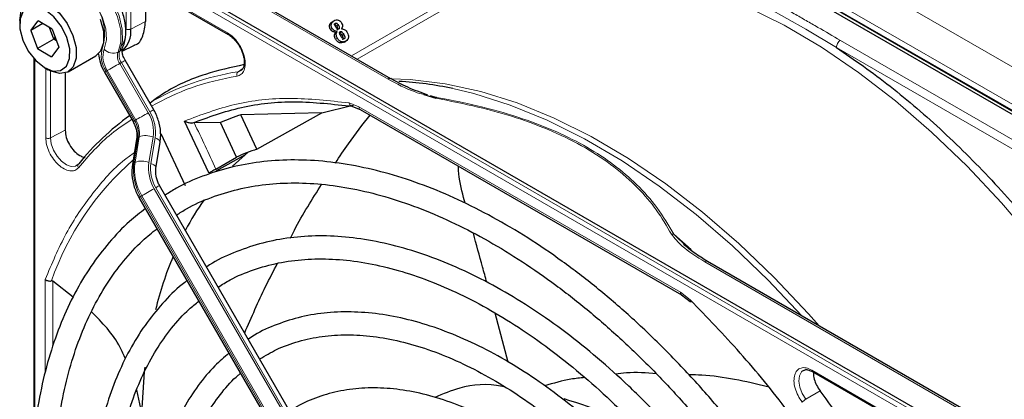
# Paper-space layout 'Blatt4' of a CAD drawing. Header units: millimetres. Extents: x 5 to 418, y 2 to 292.
# Tile 56 of 86: x 105 to 122, y 227 to 234. Entities that reach past the tile are written whole.
import ezdxf

# ---------------------------------------------------------------- set-up
doc = ezdxf.new("R2010")
doc.units = ezdxf.units.MM

psp = doc.layouts.new('Blatt4')

# ---------------------------------------------------------------- linework, layer by layer
at = {"color": 7, "linetype": 'Continuous', "lineweight": 18}
for p, q in [((110.662, 239.661), (146.159, 219.169)), ((110.379, 239.171), (145.876, 218.679)), ((111.465, 238.421), (127.035, 229.432)), ((106.511, 235.567), (111.538, 232.665)), ((121.615, 226.255), (106.044, 235.243)), ((121.654, 226.326), (106.083, 235.314)), ((107.331, 234.282), (108.74, 233.469)), ((110.898, 233.068), (113.01, 234.288)), ((113.107, 234.228), (110.998, 233.011)), ((106.973, 233.537), (106.973, 234.075)), ((107.056, 233.535), (107.056, 234.074)), ((118.153, 233.908), (118.819, 233.534)), ((107.311, 233.668), (107.056, 233.535)), ((110.519, 233.605), (110.549, 233.623)), ((110.563, 233.546), (110.533, 233.529)), ((110.672, 233.602), (110.642, 233.585)), ((118.819, 233.534), (119.349, 233.217)), ((110.581, 233.485), (110.611, 233.503)), ((110.624, 233.358), (110.654, 233.375)), ((110.731, 233.488), (110.701, 233.471)), ((110.765, 233.44), (110.735, 233.423)), ((126.607, 229.191), (119.42, 233.339)), ((110.691, 233.298), (110.721, 233.316)), ((126.536, 229.068), (119.349, 233.217)), ((105.384, 233), (105.384, 226.611)), ((106.861, 233.151), (106.832, 233.135)), ((105.573, 231.64), (105.573, 232.851)), ((106.89, 232.953), (106.862, 232.937)), ((107.358, 232.077), (106.862, 232.937)), ((106.89, 232.953), (107.387, 232.093)), ((108.924, 232.793), (109.004, 232.846)), ((105.655, 231.639), (105.655, 232.805)), ((107.121, 231.94), (106.625, 232.8)), ((106.645, 232.811), (107.141, 231.951)), ((110.857, 232.248), (111.029, 232.182)), ((111.029, 232.182), (116.631, 228.948)), ((107.141, 231.951), (107.121, 231.94)), ((105.911, 231.772), (105.655, 231.639)), ((107.108, 231.203), (107.18, 231.647)), ((107.2, 231.658), (107.128, 231.214)), ((107.18, 231.647), (107.2, 231.658)), ((107.371, 231.208), (107.443, 231.652)), ((107.478, 231.639), (107.405, 231.195)), ((107.128, 231.214), (107.108, 231.203)), ((107.49, 230.77), (112.286, 222.464)), ((107.225, 230.617), (107.245, 230.629)), ((112.021, 222.311), (107.225, 230.617)), ((107.245, 230.629), (112.041, 222.322)), ((112.258, 222.448), (107.462, 230.754)), ((116.519, 229.959), (116.817, 229.696)), ((117.055, 229.48), (122.082, 226.578)), ((105.563, 227.538), (105.563, 229.172)), ((105.697, 229.14), (105.697, 228.009)), ((116.631, 228.948), (116.802, 228.816)), ((118.919, 227.593), (120.328, 226.78)), ((119.065, 227.232), (118.816, 227.083))]:
    psp.add_line(p, q, dxfattribs=at)
at = {"color": 7, "linetype": 'Continuous', "lineweight": 25}
for p, q in [((126.983, 229.408), (111.413, 238.396)), ((127.061, 229.433), (111.491, 238.422)), ((111.588, 232.67), (106.561, 235.572)), ((106.135, 235.35), (121.705, 226.361)), ((107.311, 234.207), (107.311, 233.668)), ((107.344, 234.255), (108.753, 233.442)), ((105.118, 233.685), (105.118, 233.619)), ((105.312, 233.513), (105.438, 233.682)), ((105.683, 233.535), (105.438, 233.682)), ((110.563, 233.664), (110.593, 233.681)), ((105.52, 233.634), (105.312, 233.513)), ((105.312, 233.513), (105.43, 233.198)), ((105.713, 233.361), (105.637, 233.563)), ((105.683, 233.535), (105.801, 233.219)), ((110.742, 233.58), (110.728, 233.538)), ((105.713, 233.361), (105.43, 233.198)), ((105.713, 233.361), (105.739, 233.386)), ((105.759, 233.333), (105.713, 233.361)), ((110.621, 233.478), (110.581, 233.485)), ((110.651, 233.496), (110.611, 233.503)), ((110.621, 233.478), (110.651, 233.496)), ((105.43, 233.198), (105.675, 233.05)), ((105.801, 233.219), (105.675, 233.05)), ((106.903, 233.149), (107.109, 233.251)), ((110.772, 233.308), (110.802, 233.325)), ((105.367, 233.02), (105.367, 226.426)), ((105.963, 232.793), (106.444, 233.07)), ((105.556, 232.86), (105.613, 232.827)), ((107.453, 232.131), (106.956, 232.991)), ((105.911, 232.77), (105.911, 231.772)), ((106.596, 232.783), (107.093, 231.923)), ((108.974, 232.812), (108.924, 232.793)), ((112.16, 232.394), (112.37, 232.33)), ((112.269, 232.379), (112.383, 232.346)), ((107.383, 232.261), (107.379, 232.259)), ((110.89, 232.199), (111.05, 232.136)), ((111.049, 232.136), (116.651, 228.902)), ((110.383, 232.078), (108.974, 232.043)), ((109.253, 231.443), (108.974, 232.043)), ((109.253, 231.443), (110.383, 232.078)), ((108.412, 231.032), (107.99, 231.933)), ((108.159, 231.899), (108.12, 231.897)), ((108.615, 231.905), (108.159, 231.899)), ((108.894, 231.303), (108.615, 231.905)), ((107.577, 231.718), (108, 230.807)), ((107.156, 231.617), (107.084, 231.173)), ((107.493, 231.114), (107.565, 231.558)), ((108.534, 231.097), (108.894, 231.303)), ((109.047, 231.345), (108.536, 231.058)), ((108.829, 231.146), (109.047, 231.345)), ((109.047, 231.345), (109.101, 231.389)), ((112.352, 222.502), (107.556, 230.809)), ((107.196, 230.601), (111.992, 222.294)), ((112.879, 230.5), (112.852, 230.6)), ((116.737, 229.744), (116.519, 229.959)), ((122.132, 226.583), (117.105, 229.485)), ((106.05, 228.865), (105.697, 229.14)), ((116.651, 228.902), (116.801, 228.789)), ((113.631, 227.731), (113.401, 228.584)), ((118.931, 227.566), (120.341, 226.752)), ((107.246, 226.841), (107.16, 227.249)), ((113.559, 227.306), (113.55, 227.301))]:
    psp.add_line(p, q, dxfattribs=at)
at = {"color": 7, "linetype": 'Continuous', "lineweight": 18, "flags": 128}
for points in [[(106.832, 233.135), (106.881, 233.308), (106.878, 233.518), (106.825, 233.748), (106.726, 233.979), (106.588, 234.194), (106.423, 234.374), (106.244, 234.505), (106.065, 234.576), (105.901, 234.583), (105.8, 234.546)], [(105.828, 234.562), (105.93, 234.599), (106.093, 234.593), (106.272, 234.521), (106.451, 234.39), (106.616, 234.21), (106.754, 233.996), (106.853, 233.764), (106.906, 233.534), (106.909, 233.324), (106.861, 233.151)], [(105.688, 234.25), (105.724, 234.289), (105.844, 234.346), (105.992, 234.336), (106.154, 234.261), (106.312, 234.129), (106.451, 233.952), (106.557, 233.748), (106.618, 233.539), (106.629, 233.346), (106.589, 233.188)], [(124.375, 227.596), (123.881, 228.37), (123.356, 229.117), (122.803, 229.831), (122.225, 230.509), (121.626, 231.146), (121.008, 231.739), (120.377, 232.285), (119.735, 232.778), (119.088, 233.218), (118.437, 233.601), (117.788, 233.924), (117.291, 234.133)], [(106.645, 232.811), (106.665, 232.823), (106.689, 232.837), (106.716, 232.853), (106.746, 232.87), (106.776, 232.887), (106.806, 232.905), (106.835, 232.921), (106.862, 232.937)], [(106.89, 232.953), (106.913, 232.966), (106.932, 232.977), (106.946, 232.985), (106.954, 232.99), (106.956, 232.991)], [(111.593, 232.666), (111.925, 232.654), (112.53, 232.583), (113.151, 232.447), (113.785, 232.248), (114.429, 231.985), (115.078, 231.661), (115.728, 231.279), (116.376, 230.839), (117.017, 230.345), (117.649, 229.8), (118.266, 229.207), (118.865, 228.57), (119.047, 228.364)], [(118.749, 228.536), (118.16, 229.161), (117.541, 229.756), (116.908, 230.303), (116.264, 230.798), (115.614, 231.24), (114.962, 231.624), (114.311, 231.948), (113.666, 232.212), (113.029, 232.412), (112.668, 232.498)], [(107.141, 231.951), (107.161, 231.963), (107.185, 231.977), (107.213, 231.992), (107.242, 232.009), (107.273, 232.027), (107.303, 232.045), (107.332, 232.061), (107.358, 232.077)], [(107.387, 232.093), (107.41, 232.106), (107.429, 232.117), (107.442, 232.125), (107.45, 232.13), (107.453, 232.131)], [(106.116, 231.162), (106.09, 231.149), (106.016, 231.143), (105.932, 231.172), (105.847, 231.233), (105.77, 231.32), (105.709, 231.423), (105.669, 231.534), (105.655, 231.639)], [(107.478, 231.639), (107.506, 231.627), (107.529, 231.613), (107.548, 231.598), (107.56, 231.583), (107.565, 231.568), (107.565, 231.558)], [(107.405, 231.195), (107.434, 231.183), (107.457, 231.169), (107.476, 231.154), (107.488, 231.139), (107.493, 231.123), (107.493, 231.115)], [(107.49, 230.77), (107.513, 230.784), (107.532, 230.795), (107.546, 230.803), (107.554, 230.807), (107.556, 230.809)], [(107.245, 230.629), (107.265, 230.64), (107.289, 230.654), (107.316, 230.67), (107.346, 230.687), (107.376, 230.705), (107.406, 230.722), (107.435, 230.739), (107.462, 230.754)], [(118.816, 227.083), (118.752, 227.186), (118.71, 227.296), (118.693, 227.402), (118.704, 227.494), (118.74, 227.561), (118.779, 227.59)]]:
    psp.add_lwpolyline(points, dxfattribs=at)
at = {"color": 7, "linetype": 'Continuous', "lineweight": 25, "flags": 128}
for points in [[(105.118, 233.685), (105.144, 233.852), (105.22, 233.974), (105.339, 234.033), (105.488, 234.024), (105.65, 233.947), (105.809, 233.811), (105.946, 233.63), (106.047, 233.424)], [(105.941, 233.389), (105.845, 233.581), (105.715, 233.747), (105.566, 233.867), (105.415, 233.927), (105.282, 233.919), (105.181, 233.845), (105.126, 233.713), (105.123, 233.539), (105.172, 233.344), (105.268, 233.152), (105.398, 232.986), (105.548, 232.865), (105.698, 232.805), (105.831, 232.813), (105.932, 232.888), (105.987, 233.02), (105.99, 233.194), (105.941, 233.389)], [(106.444, 233.07), (106.531, 233.156), (106.583, 233.304), (106.582, 233.493), (106.528, 233.702)], [(106.047, 233.424), (106.101, 233.216), (106.102, 233.027), (106.05, 232.878), (105.951, 232.786), (105.815, 232.761), (105.658, 232.804), (105.613, 232.827)], [(110.383, 232.078), (110.901, 232.203), (110.932, 232.209)], [(107.246, 226.841), (107.295, 227.563), (107.304, 227.645)]]:
    psp.add_lwpolyline(points, dxfattribs=at)
at = {"color": 7, "linetype": 'Continuous', "lineweight": 18}
for centre, radius, start, end in [((105.724, 233.46), 0.873, 343.7566, 77.8772), ((107.02, 233.071), 0.48, 162.4884, 214.4618), ((107.003, 233.057), 0.434, 162.4884, 214.4618), ((106.746, 233.325), 0.209, 221.048, 294.5), ((106.807, 233.248), 0.111, 299.1324, 333.6598), ((107.05, 233.066), 0.229, 162.4884, 214.4618), ((107.079, 233.082), 0.229, 162.4884, 214.4618), ((127.481, 196.66), 41.726, 119.9893, 120.0346), ((109.615, 228.369), 4.478, 98.8797, 119.9002), ((111.567, 232.627), 0.0479, 63.7264, 127.2851), ((106.799, 231.744), 0.651, 351.8933, 30.7356), ((106.789, 231.737), 0.696, 351.8933, 30.7356), ((127.978, 195.8), 41.726, 119.9893, 120.0346), ((106.735, 231.71), 0.449, 351.8933, 30.7356), ((106.755, 231.722), 0.449, 351.8933, 30.7356), ((77.642, 217.164), 33.889, 24.2762, 25.7742), ((107.197, 231.608), 0.0422, 113.9711, 167.4982), ((107.314, 231.348), 0.331, 66.9099, 110.1284), ((110.385, 227.494), 4.996, 131.1493, 160.6966), ((107.125, 231.164), 0.0422, 113.9757, 167.4497), ((107.997, 231.076), 0.898, 171.8933, 210.7356), ((108.017, 231.088), 0.898, 171.8933, 210.7356), ((107.241, 230.904), 0.331, 66.9099, 110.1284), ((108.06, 231.11), 0.696, 171.8933, 210.7356), ((108.05, 231.103), 0.651, 171.8933, 210.7356), ((128.081, 194.477), 41.726, 119.9893, 120.0346), ((117.084, 229.439), 0.0503, 65.6929, 125.6176)]:
    psp.add_arc(centre, radius, start, end, dxfattribs=at)
at = {"color": 7, "linetype": 'Continuous', "lineweight": 25}
for centre, radius, start, end in [((106.602, 233.495), 0.455, 312.0455, 5.0454), ((111.403, 226.597), 6.035, 77.9024, 86.9355), ((109.702, 228.307), 4.577, 125.6685, 140.9731), ((110.27, 228.121), 4.13, 108.2857, 113.6235), ((110.487, 227.749), 3.895, 108.4763, 114.1459), ((112.315, 227.748), 4.876, 144.7983, 152.0907), ((113.712, 227.112), 6.413, 157.439, 166.1853), ((113.372, 222.589), 4.665, 53.4492, 74.7008)]:
    psp.add_arc(centre, radius, start, end, dxfattribs=at)
for points, knots in [([(106.906, 233.199), (106.92, 233.232), (106.957, 233.321), (106.974, 233.49), (106.951, 233.701), (106.88, 233.922), (106.769, 234.135), (106.624, 234.326), (106.454, 234.48), (106.274, 234.583), (106.097, 234.626), (105.945, 234.62), (105.866, 234.576), (105.833, 234.559)], [0, 0, 0, 0, 0.057899, 0.152686, 0.251734, 0.352726, 0.453488, 0.554523, 0.656615, 0.760844, 0.853475, 0.939999, 1, 1, 1, 1]), ([(110.549, 233.623), (110.55, 233.629), (110.554, 233.641), (110.567, 233.663), (110.583, 233.674), (110.593, 233.681)], [0, 0, 0, 0, 0.235668, 0.475187, 1, 1, 1, 1]), ([(110.593, 233.681), (110.605, 233.687), (110.628, 233.699), (110.655, 233.695), (110.668, 233.693)], [0, 0, 0, 0, 0.5307148, 1, 1, 1, 1]), ([(110.668, 233.693), (110.673, 233.691), (110.685, 233.688), (110.701, 233.677), (110.715, 233.663), (110.722, 233.652), (110.726, 233.646)], [0, 0, 0, 0, 0.255127, 0.498018, 0.74194, 1, 1, 1, 1]), ([(107.107, 233.256), (107.114, 233.257), (107.189, 233.27), (107.279, 233.406), (107.3, 233.581), (107.311, 233.668)], [0, 0, 0, 0, 0.044757, 0.522378, 1, 1, 1, 1]), ([(110.533, 233.529), (110.53, 233.535), (110.523, 233.548), (110.518, 233.567), (110.516, 233.587), (110.518, 233.599), (110.519, 233.605)], [0, 0, 0, 0, 0.26086, 0.506753, 0.749149, 1, 1, 1, 1]), ([(110.519, 233.605), (110.52, 233.611), (110.524, 233.624), (110.537, 233.646), (110.553, 233.657), (110.563, 233.664)], [0, 0, 0, 0, 0.235668, 0.475187, 1, 1, 1, 1]), ([(110.581, 233.485), (110.572, 233.49), (110.552, 233.5), (110.539, 233.52), (110.533, 233.529)], [0, 0, 0, 0, 0.501646, 1, 1, 1, 1]), ([(110.563, 233.546), (110.56, 233.553), (110.553, 233.565), (110.548, 233.585), (110.546, 233.604), (110.548, 233.617), (110.549, 233.623)], [0, 0, 0, 0, 0.26086, 0.506753, 0.749149, 1, 1, 1, 1]), ([(110.611, 233.503), (110.602, 233.508), (110.582, 233.518), (110.569, 233.537), (110.563, 233.546)], [0, 0, 0, 0, 0.501646, 1, 1, 1, 1]), ([(110.59, 233.621), (110.592, 233.622), (110.595, 233.624), (110.602, 233.624), (110.608, 233.623), (110.618, 233.617), (110.63, 233.605), (110.637, 233.592), (110.642, 233.585)], [0, 0, 0, 0, 0.10589, 0.203951, 0.301782, 0.407031, 0.661954, 1, 1, 1, 1]), ([(110.628, 233.571), (110.623, 233.579), (110.616, 233.593), (110.61, 233.611), (110.61, 233.622), (110.611, 233.629), (110.614, 233.635), (110.618, 233.637), (110.62, 233.638)], [0, 0, 0, 0, 0.348491, 0.6087855, 0.7136709, 0.8085886, 0.9012769, 1, 1, 1, 1]), ([(110.62, 233.638), (110.622, 233.639), (110.625, 233.641), (110.632, 233.642), (110.638, 233.64), (110.648, 233.635), (110.66, 233.622), (110.667, 233.61), (110.672, 233.602)], [0, 0, 0, 0, 0.10589, 0.203951, 0.301782, 0.407031, 0.661954, 1, 1, 1, 1]), ([(110.677, 233.537), (110.675, 233.536), (110.672, 233.534), (110.666, 233.534), (110.66, 233.535), (110.651, 233.54), (110.639, 233.552), (110.632, 233.564), (110.628, 233.571)], [0, 0, 0, 0, 0.1057863, 0.2037693, 0.3015571, 0.4068002, 0.6618005, 1, 1, 1, 1]), ([(110.642, 233.585), (110.646, 233.577), (110.653, 233.564), (110.658, 233.547), (110.658, 233.535), (110.656, 233.529), (110.653, 233.523), (110.649, 233.521), (110.647, 233.519)], [0, 0, 0, 0, 0.339071, 0.594513, 0.699721, 0.797263, 0.894801, 1, 1, 1, 1]), ([(110.672, 233.602), (110.676, 233.595), (110.683, 233.581), (110.688, 233.564), (110.688, 233.553), (110.686, 233.546), (110.683, 233.54), (110.679, 233.538), (110.677, 233.537)], [0, 0, 0, 0, 0.339071, 0.594513, 0.699721, 0.797263, 0.894801, 1, 1, 1, 1]), ([(110.726, 233.646), (110.732, 233.635), (110.74, 233.619), (110.743, 233.596), (110.743, 233.585), (110.742, 233.58)], [0, 0, 0, 0, 0.520179, 0.7607323, 1, 1, 1, 1]), ([(110.728, 233.538), (110.737, 233.538), (110.756, 233.538), (110.784, 233.525), (110.808, 233.504), (110.82, 233.485), (110.826, 233.476)], [0, 0, 0, 0, 0.257013, 0.493304, 0.733189, 1, 1, 1, 1]), ([(108.753, 233.442), (108.757, 233.44), (108.765, 233.437), (108.775, 233.441), (108.78, 233.443)], [0, 0, 0, 0, 0.482284, 1, 1, 1, 1]), ([(108.753, 233.442), (108.753, 233.442), (108.771, 233.434), (108.809, 233.403), (108.879, 233.339), (108.922, 233.275), (108.949, 233.233)], [0, 0, 0, 0, 0.0015, 0.266685, 0.530343, 1, 1, 1, 1]), ([(110.624, 233.358), (110.619, 233.368), (110.609, 233.389), (110.603, 233.421), (110.607, 233.452), (110.616, 233.469), (110.621, 233.478)], [0, 0, 0, 0, 0.2620119, 0.5000745, 0.7380971, 1, 1, 1, 1]), ([(110.691, 233.298), (110.685, 233.301), (110.672, 233.306), (110.647, 233.324), (110.634, 233.344), (110.624, 233.358)], [0, 0, 0, 0, 0.245674, 0.4870811, 1, 1, 1, 1]), ([(110.654, 233.375), (110.649, 233.386), (110.639, 233.406), (110.633, 233.438), (110.637, 233.469), (110.646, 233.487), (110.651, 233.496)], [0, 0, 0, 0, 0.262012, 0.500075, 0.738097, 1, 1, 1, 1]), ([(110.721, 233.316), (110.715, 233.318), (110.702, 233.324), (110.677, 233.342), (110.664, 233.362), (110.654, 233.375)], [0, 0, 0, 0, 0.245674, 0.4870811, 1, 1, 1, 1]), ([(110.691, 233.466), (110.691, 233.469), (110.691, 233.474), (110.694, 233.481), (110.698, 233.488), (110.702, 233.49), (110.704, 233.492)], [0, 0, 0, 0, 0.246214, 0.481536, 0.726643, 1, 1, 1, 1]), ([(110.712, 233.416), (110.707, 233.426), (110.697, 233.442), (110.693, 233.459), (110.691, 233.466)], [0, 0, 0, 0, 0.594509, 1, 1, 1, 1]), ([(110.701, 233.471), (110.706, 233.465), (110.719, 233.451), (110.729, 233.433), (110.735, 233.423)], [0, 0, 0, 0, 0.39531, 1, 1, 1, 1]), ([(110.704, 233.492), (110.706, 233.493), (110.71, 233.495), (110.717, 233.495), (110.724, 233.493), (110.729, 233.49), (110.731, 233.488)], [0, 0, 0, 0, 0.264335, 0.503766, 0.74118, 1, 1, 1, 1]), ([(110.773, 233.367), (110.771, 233.366), (110.767, 233.364), (110.76, 233.364), (110.753, 233.367), (110.742, 233.375), (110.727, 233.391), (110.718, 233.407), (110.712, 233.416)], [0, 0, 0, 0, 0.0922105, 0.1801083, 0.2725472, 0.3772349, 0.6423625, 1, 1, 1, 1]), ([(110.731, 233.488), (110.736, 233.482), (110.749, 233.468), (110.759, 233.451), (110.765, 233.44)], [0, 0, 0, 0, 0.39531, 1, 1, 1, 1]), ([(110.735, 233.423), (110.74, 233.414), (110.748, 233.399), (110.754, 233.38), (110.755, 233.367), (110.753, 233.36), (110.749, 233.354), (110.745, 233.351), (110.743, 233.35)], [0, 0, 0, 0, 0.346244, 0.60537, 0.710321, 0.805859, 0.899712, 1, 1, 1, 1]), ([(110.765, 233.44), (110.77, 233.432), (110.778, 233.417), (110.784, 233.397), (110.785, 233.385), (110.783, 233.377), (110.779, 233.371), (110.775, 233.368), (110.773, 233.367)], [0, 0, 0, 0, 0.346244, 0.60537, 0.710321, 0.805859, 0.899712, 1, 1, 1, 1]), ([(110.845, 233.389), (110.844, 233.382), (110.841, 233.368), (110.828, 233.344), (110.813, 233.333), (110.802, 233.325)], [0, 0, 0, 0, 0.246621, 0.488964, 1, 1, 1, 1]), ([(110.826, 233.476), (110.833, 233.461), (110.844, 233.44), (110.847, 233.41), (110.846, 233.396), (110.845, 233.389)], [0, 0, 0, 0, 0.511036, 0.753379, 1, 1, 1, 1]), ([(106.956, 232.991), (106.947, 233.008), (106.925, 233.049), (106.906, 233.111), (106.9, 233.163), (106.904, 233.194), (106.905, 233.197), (106.906, 233.199)], [0, 0, 0, 0, 0.176806, 0.422684, 0.629977, 0.82324, 1, 1, 1, 1]), ([(108.949, 233.233), (108.971, 233.189), (109.001, 233.129), (109.024, 233.042), (109.033, 232.976), (109.03, 232.91), (109.015, 232.858), (108.996, 232.825), (108.978, 232.818), (108.973, 232.816)], [0, 0, 0, 0, 0.238343, 0.330867, 0.47597, 0.617896, 0.763986, 0.922379, 1, 1, 1, 1]), ([(110.772, 233.308), (110.759, 233.302), (110.74, 233.293), (110.712, 233.293), (110.698, 233.297), (110.691, 233.298)], [0, 0, 0, 0, 0.525054, 0.764251, 1, 1, 1, 1]), ([(110.802, 233.325), (110.789, 233.319), (110.77, 233.31), (110.742, 233.31), (110.728, 233.314), (110.721, 233.316)], [0, 0, 0, 0, 0.525054, 0.764251, 1, 1, 1, 1]), ([(119.349, 233.217), (119.663, 232.999), (120.293, 232.56), (121.219, 231.756), (122.12, 230.856), (122.975, 229.863), (123.778, 228.801), (124.256, 228.046), (124.494, 227.669)], [0, 0, 0, 0, 0.165419, 0.332172, 0.5, 0.667816, 0.834575, 1, 1, 1, 1]), ([(106.488, 233.113), (106.496, 233.055), (106.514, 232.943), (106.569, 232.835), (106.596, 232.783)], [0, 0, 0, 0, 0.515652, 1, 1, 1, 1]), ([(109.029, 232.916), (108.802, 232.866), (108.303, 232.754), (107.759, 232.518), (107.466, 232.302), (107.392, 232.247)], [0, 0, 0, 0, 0.383877, 0.842753, 1, 1, 1, 1]), ([(112.23, 232.386), (112.11, 232.429), (111.878, 232.511), (111.68, 232.62), (111.584, 232.672)], [0, 0, 0, 0, 0.518131, 1, 1, 1, 1]), ([(112.383, 232.346), (112.381, 232.345), (112.377, 232.342), (112.372, 232.334), (112.37, 232.33)], [0, 0, 0, 0, 0.4999988, 1, 1, 1, 1]), ([(108.12, 231.897), (108.402, 231.999), (108.966, 232.204), (109.909, 232.303), (110.584, 232.227), (110.921, 232.19)], [0, 0, 0, 0, 0.3333334, 0.6666667, 1, 1, 1, 1]), ([(107.565, 231.558), (107.57, 231.599), (107.582, 231.71), (107.557, 231.896), (107.5, 232.046), (107.459, 232.12), (107.453, 232.131)], [0, 0, 0, 0, 0.213395, 0.580888, 0.936398, 1, 1, 1, 1]), ([(110.62, 231.2), (110.694, 231.314), (110.891, 231.614), (111.097, 231.874), (111.225, 232.035)], [0, 0, 0, 0, 0.379873, 1, 1, 1, 1]), ([(107.093, 231.923), (107.104, 231.901), (107.137, 231.837), (107.165, 231.728), (107.159, 231.652), (107.156, 231.617)], [0, 0, 0, 0, 0.219781, 0.641695, 1, 1, 1, 1]), ([(108.12, 231.897), (108.11, 231.897), (108.089, 231.896), (108.057, 231.902), (108.022, 231.914), (108.002, 231.926), (107.99, 231.933)], [0, 0, 0, 0, 0.204263, 0.43913, 0.666259, 1, 1, 1, 1]), ([(106.165, 231.332), (106.186, 231.321), (106.219, 231.303), (106.25, 231.301), (106.26, 231.301)], [0, 0, 0, 0, 0.64287, 1, 1, 1, 1]), ([(106.137, 231.183), (106.135, 231.18), (106.129, 231.17), (106.12, 231.167), (106.115, 231.165)], [0, 0, 0, 0, 0.349286, 1, 1, 1, 1]), ([(107.084, 231.173), (107.079, 231.133), (107.066, 231.021), (107.092, 230.835), (107.149, 230.686), (107.19, 230.612), (107.196, 230.601)], [0, 0, 0, 0, 0.213395, 0.580888, 0.936398, 1, 1, 1, 1]), ([(107.556, 230.809), (107.545, 230.83), (107.512, 230.894), (107.484, 231.004), (107.49, 231.079), (107.493, 231.114)], [0, 0, 0, 0, 0.219781, 0.641695, 1, 1, 1, 1]), ([(119.155, 224.303), (119.072, 224.446), (118.844, 224.834), (118.439, 225.443), (117.948, 226.127), (117.43, 226.781), (116.891, 227.403), (116.333, 227.988), (115.758, 228.534), (115.171, 229.037), (114.574, 229.494), (113.971, 229.904), (113.364, 230.263), (112.757, 230.57), (112.154, 230.823), (111.557, 231.02), (110.97, 231.159), (110.396, 231.241), (109.838, 231.264), (109.302, 231.227), (108.788, 231.133), (108.302, 230.978), (107.923, 230.815), (107.718, 230.683), (107.653, 230.641)], [0, 0, 0, 0, 0.0278357, 0.0754043, 0.1229765, 0.1705551, 0.2181426, 0.2657419, 0.3133555, 0.3609855, 0.4086337, 0.4563008, 0.5039862, 0.5516866, 0.5993949, 0.6470941, 0.6947631, 0.7423727, 0.7898868, 0.8372681, 0.8844871, 0.931535, 0.9784341, 1, 1, 1, 1]), ([(112.852, 230.6), (112.812, 230.756), (112.767, 230.937), (112.766, 231.12), (112.765, 231.145)], [0, 0, 0, 0, 0.862806, 1, 1, 1, 1]), ([(108.412, 231.032), (108.42, 231.036), (108.435, 231.043), (108.469, 231.061), (108.504, 231.08), (108.524, 231.091), (108.534, 231.097)], [0, 0, 0, 0, 0.250494, 0.503104, 0.754115, 1, 1, 1, 1]), ([(107.853, 230.295), (107.91, 230.332), (108.099, 230.455), (108.454, 230.608), (108.913, 230.752), (109.401, 230.836), (109.912, 230.864), (110.443, 230.834), (110.99, 230.747), (111.552, 230.604), (112.125, 230.406), (112.705, 230.153), (113.291, 229.846), (113.878, 229.488), (114.462, 229.081), (115.041, 228.625), (115.612, 228.125), (116.17, 227.583), (116.713, 227.002), (117.237, 226.385), (117.741, 225.736), (118.217, 225.057), (118.574, 224.511), (118.761, 224.186), (118.809, 224.103)], [0, 0, 0, 0, 0.02099, 0.069851, 0.118688, 0.167389, 0.215899, 0.264215, 0.312366, 0.360395, 0.408346, 0.456251, 0.504137, 0.552018, 0.599903, 0.6478, 0.695711, 0.743637, 0.791578, 0.839533, 0.887498, 0.935471, 0.983451, 1, 1, 1, 1]), ([(109.835, 229.892), (109.858, 229.938), (110.027, 230.272), (110.216, 230.571), (110.379, 230.828)], [0, 0, 0, 0, 0.136612, 1, 1, 1, 1]), ([(107.309, 230.406), (107.215, 230.334), (106.989, 230.159), (106.672, 229.821), (106.352, 229.405), (106.074, 228.939), (105.836, 228.428), (105.64, 227.874), (105.488, 227.281), (105.38, 226.652), (105.317, 225.99), (105.3, 225.3), (105.328, 224.585), (105.401, 223.849), (105.518, 223.096), (105.68, 222.331), (105.884, 221.558), (106.13, 220.78), (106.416, 220.003), (106.74, 219.23), (107.104, 218.467), (107.381, 217.926), (107.546, 217.646), (107.567, 217.611)], [0, 0, 0, 0, 0.035046, 0.084759, 0.134587, 0.184575, 0.234734, 0.285047, 0.335482, 0.386002, 0.436574, 0.487171, 0.537775, 0.588371, 0.638955, 0.689525, 0.740079, 0.79062, 0.841149, 0.891668, 0.94218, 0.992687, 1, 1, 1, 1]), ([(107.913, 217.811), (107.802, 218.011), (107.555, 218.455), (107.213, 219.159), (106.882, 219.916), (106.59, 220.678), (106.336, 221.44), (106.124, 222.199), (105.954, 222.949), (105.827, 223.687), (105.743, 224.407), (105.703, 225.107), (105.708, 225.781), (105.756, 226.426), (105.847, 227.039), (105.982, 227.615), (106.157, 228.152), (106.374, 228.647), (106.629, 229.098), (106.924, 229.5), (107.217, 229.823), (107.425, 229.988), (107.511, 230.056)], [0, 0, 0, 0, 0.042136, 0.093403, 0.144665, 0.195918, 0.24716, 0.298386, 0.349596, 0.400786, 0.451955, 0.503102, 0.554231, 0.605345, 0.656454, 0.707569, 0.758714, 0.80992, 0.861231, 0.912695, 0.964359, 1, 1, 1, 1]), ([(118.431, 223.884), (118.343, 224.031), (118.122, 224.407), (117.731, 224.986), (117.265, 225.619), (116.774, 226.221), (116.263, 226.789), (115.734, 227.319), (115.19, 227.809), (114.635, 228.254), (114.072, 228.652), (113.505, 229.001), (112.937, 229.297), (112.371, 229.539), (111.812, 229.726), (111.262, 229.855), (110.726, 229.926), (110.206, 229.938), (109.708, 229.89), (109.233, 229.786), (108.79, 229.618), (108.504, 229.484), (108.375, 229.392), (108.374, 229.392)], [0, 0, 0, 0, 0.032875, 0.083822, 0.134775, 0.185738, 0.236713, 0.287705, 0.338718, 0.389753, 0.440814, 0.491899, 0.543005, 0.594125, 0.645237, 0.696311, 0.747305, 0.798171, 0.848856, 0.899324, 0.949573, 0.99965, 1, 1, 1, 1]), ([(113.257, 229.122), (113.233, 229.211), (113.156, 229.496), (113.077, 229.782), (113.023, 229.978)], [0, 0, 0, 0, 0.314001, 1, 1, 1, 1]), ([(117.105, 229.485), (117.024, 229.534), (116.872, 229.627), (116.747, 229.733), (116.687, 229.783)], [0, 0, 0, 0, 0.527814, 1, 1, 1, 1]), ([(108.578, 229.039), (108.646, 229.082), (108.837, 229.205), (109.186, 229.347), (109.62, 229.469), (110.081, 229.53), (110.563, 229.535), (111.065, 229.483), (111.582, 229.374), (112.111, 229.209), (112.65, 228.989), (113.194, 228.716), (113.74, 228.391), (114.285, 228.016), (114.825, 227.593), (115.356, 227.126), (115.875, 226.616), (116.378, 226.068), (116.862, 225.485), (117.322, 224.87), (117.734, 224.27), (117.976, 223.866), (118.085, 223.685)], [0, 0, 0, 0, 0.02882, 0.081368, 0.133858, 0.186143, 0.238166, 0.289941, 0.341521, 0.392971, 0.444344, 0.49568, 0.547008, 0.598338, 0.649681, 0.701044, 0.752426, 0.803828, 0.855246, 0.906678, 0.95812, 1, 1, 1, 1]), ([(109.039, 228.24), (109.158, 228.514), (109.34, 228.935), (109.541, 229.321), (109.611, 229.455)], [0, 0, 0, 0, 0.652617, 1, 1, 1, 1]), ([(105.563, 229.172), (105.571, 229.166), (105.586, 229.157), (105.614, 229.148), (105.642, 229.143), (105.66, 229.145), (105.669, 229.146)], [0, 0, 0, 0, 0.292814, 0.50299, 0.762282, 1, 1, 1, 1]), ([(105.697, 229.14), (105.693, 229.143), (105.688, 229.146), (105.677, 229.147), (105.672, 229.146), (105.669, 229.146)], [0, 0, 0, 0, 0.551891, 0.784479, 1, 1, 1, 1]), ([(108.034, 229.149), (108.021, 229.14), (107.88, 229.04), (107.644, 228.801), (107.331, 228.43), (107.06, 228.005), (106.828, 227.536), (106.64, 227.024), (106.494, 226.471), (106.393, 225.882), (106.337, 225.261), (106.326, 224.612), (106.361, 223.939), (106.441, 223.246), (106.566, 222.537), (106.734, 221.818), (106.944, 221.093), (107.195, 220.366), (107.485, 219.641), (107.815, 218.925), (108.086, 218.386), (108.256, 218.094), (108.293, 218.03)], [0, 0, 0, 0, 0.005507, 0.059059, 0.112718, 0.166568, 0.22064, 0.274924, 0.329377, 0.383948, 0.438591, 0.493268, 0.547952, 0.602625, 0.657281, 0.711917, 0.766534, 0.821135, 0.875721, 0.930297, 0.984866, 1, 1, 1, 1]), ([(108.64, 218.231), (108.575, 218.344), (108.382, 218.684), (108.095, 219.266), (107.781, 219.97), (107.506, 220.68), (107.27, 221.391), (107.075, 222.097), (106.923, 222.795), (106.813, 223.479), (106.747, 224.144), (106.725, 224.788), (106.747, 225.404), (106.812, 225.989), (106.92, 226.54), (107.071, 227.052), (107.261, 227.523), (107.491, 227.951), (107.761, 228.329), (108.01, 228.612), (108.182, 228.749), (108.239, 228.794)], [0, 0, 0, 0, 0.0280109, 0.0835824, 0.139147, 0.1947004, 0.2502383, 0.3057565, 0.3612512, 0.4167193, 0.4721588, 0.5275699, 0.5829567, 0.6383289, 0.6936998, 0.7490933, 0.80455, 0.8601265, 0.9158924, 0.9719165, 1, 1, 1, 1]), ([(119.924, 224.765), (119.713, 225.111), (119.27, 225.841), (118.512, 226.886), (117.684, 227.905), (117.096, 228.513), (116.802, 228.816)], [0, 0, 0, 0, 0.2319204, 0.4884457, 0.744971, 1, 1, 1, 1]), ([(106.962, 227.787), (106.933, 227.855), (106.79, 228.186), (106.554, 228.422), (106.367, 228.609)], [0, 0, 0, 0, 0.207584, 1, 1, 1, 1]), ([(117.707, 223.467), (117.598, 223.646), (117.362, 224.035), (116.963, 224.606), (116.522, 225.179), (116.058, 225.72), (115.574, 226.224), (115.075, 226.689), (114.563, 227.11), (114.043, 227.485), (113.518, 227.81), (112.991, 228.083), (112.467, 228.301), (111.95, 228.464), (111.443, 228.569), (110.95, 228.614), (110.476, 228.601), (110.024, 228.529), (109.601, 228.395), (109.293, 228.261), (109.138, 228.154), (109.103, 228.13)], [0, 0, 0, 0, 0.047335, 0.102503, 0.157679, 0.212871, 0.268083, 0.323322, 0.378591, 0.433894, 0.489232, 0.544601, 0.599988, 0.65536, 0.710671, 0.765857, 0.820841, 0.875554, 0.929964, 0.984107, 1, 1, 1, 1]), ([(109.302, 227.786), (109.398, 227.843), (109.61, 227.971), (109.974, 228.101), (110.384, 228.188), (110.818, 228.216), (111.273, 228.188), (111.745, 228.102), (112.229, 227.961), (112.724, 227.765), (113.224, 227.515), (113.727, 227.214), (114.228, 226.862), (114.723, 226.464), (115.209, 226.021), (115.682, 225.538), (116.137, 225.017), (116.573, 224.463), (116.98, 223.879), (117.244, 223.478), (117.362, 223.269), (117.363, 223.268)], [0, 0, 0, 0, 0.047732, 0.104951, 0.162001, 0.218715, 0.275061, 0.331102, 0.386935, 0.442647, 0.498302, 0.553942, 0.609585, 0.665249, 0.720938, 0.776655, 0.832397, 0.88816, 0.943939, 0.999729, 1, 1, 1, 1]), ([(108.764, 227.885), (108.681, 227.815), (108.487, 227.649), (108.224, 227.329), (107.971, 226.938), (107.761, 226.499), (107.592, 226.019), (107.467, 225.498), (107.387, 224.943), (107.352, 224.357), (107.362, 223.744), (107.418, 223.11), (107.519, 222.459), (107.664, 221.796), (107.852, 221.125), (108.081, 220.453), (108.348, 219.782), (108.657, 219.121), (108.881, 218.675), (109.011, 218.456), (109.016, 218.447)], [0, 0, 0, 0, 0.043569, 0.102164, 0.161004, 0.220147, 0.279578, 0.339236, 0.399046, 0.458941, 0.518871, 0.578798, 0.638704, 0.698585, 0.758439, 0.81827, 0.87808, 0.937877, 0.997664, 1, 1, 1, 1]), ([(109.364, 218.649), (109.336, 218.698), (109.187, 218.953), (108.95, 219.432), (108.657, 220.08), (108.404, 220.735), (108.19, 221.389), (108.017, 222.039), (107.887, 222.678), (107.799, 223.303), (107.756, 223.907), (107.756, 224.487), (107.8, 225.037), (107.887, 225.554), (108.015, 226.033), (108.185, 226.471), (108.392, 226.866), (108.641, 227.21), (108.834, 227.433), (108.953, 227.525), (108.966, 227.535)], [0, 0, 0, 0, 0.01444, 0.075617, 0.136785, 0.197937, 0.259068, 0.32017, 0.381239, 0.442268, 0.503257, 0.564207, 0.625127, 0.686037, 0.746963, 0.807957, 0.869101, 0.930499, 0.992258, 1, 1, 1, 1]), ([(116.214, 227.527), (116.038, 227.542), (115.797, 227.562), (115.562, 227.53), (115.499, 227.522)], [0, 0, 0, 0, 0.730031, 1, 1, 1, 1]), ([(118.148, 227.303), (117.766, 227.393), (117.31, 227.499), (116.854, 227.508), (116.78, 227.51)], [0, 0, 0, 0, 0.836432, 1, 1, 1, 1]), ([(118.781, 227.586), (118.787, 227.591), (118.808, 227.604), (118.86, 227.6), (118.909, 227.576), (118.932, 227.565)], [0, 0, 0, 0, 0.2164, 0.647017, 1, 1, 1, 1]), ([(118.952, 227.57), (118.951, 227.559), (118.944, 227.519), (118.961, 227.434), (119, 227.327), (119.043, 227.264), (119.065, 227.232)], [0, 0, 0, 0, 0.116786, 0.411191, 0.705595, 1, 1, 1, 1]), ([(113.577, 227.295), (113.561, 227.299), (113.276, 227.365), (112.847, 227.323), (112.494, 227.175), (112.352, 227.116)], [0, 0, 0, 0, 0.034713, 0.614228, 1, 1, 1, 1]), ([(114.965, 227.461), (114.884, 227.454), (114.648, 227.432), (114.417, 227.362), (114.265, 227.316)], [0, 0, 0, 0, 0.341325, 1, 1, 1, 1]), ([(116.981, 223.047), (116.951, 223.098), (116.811, 223.342), (116.528, 223.76), (116.135, 224.293), (115.717, 224.794), (115.278, 225.26), (114.824, 225.686), (114.357, 226.069), (113.881, 226.404), (113.401, 226.69), (112.92, 226.924), (112.443, 227.102), (111.973, 227.222), (111.517, 227.284), (111.077, 227.286), (110.659, 227.23), (110.269, 227.111), (109.991, 226.991), (109.855, 226.894), (109.827, 226.875)], [0, 0, 0, 0, 0.015977, 0.076619, 0.137271, 0.197942, 0.258641, 0.319377, 0.380158, 0.440989, 0.501871, 0.562796, 0.623736, 0.68463, 0.74539, 0.805902, 0.866048, 0.925763, 0.985086, 1, 1, 1, 1]), ([(120.238, 225.505), (120.117, 225.705), (119.754, 226.304), (119.341, 226.861), (119.065, 227.232)], [0, 0, 0, 0, 0.333109, 1, 1, 1, 1])]:
    psp.add_open_spline(points, degree=3, knots=knots, dxfattribs=at)
at = {"color": 7, "linetype": 'Continuous', "lineweight": 18}
for points, knots in [([(119.42, 233.339), (119.289, 233.415), (119.089, 233.53), (118.821, 233.685), (118.553, 233.839), (118.354, 233.955), (118.224, 234.03)], [0, 0, 0, 0, 0.327983, 0.500008, 0.672268, 1, 1, 1, 1]), ([(106.879, 233.227), (106.899, 233.255), (106.955, 233.334), (106.966, 233.457), (106.973, 233.537)], [0, 0, 0, 0, 0.349939, 1, 1, 1, 1]), ([(108.74, 233.469), (108.772, 233.447), (108.839, 233.402), (108.929, 233.294), (108.999, 233.169), (109.042, 233.04), (109.054, 232.919), (109.035, 232.815), (108.985, 232.741), (108.932, 232.724), (108.907, 232.716)], [0, 0, 0, 0, 0.121712, 0.25, 0.378287, 0.5, 0.621712, 0.75, 0.878287, 1, 1, 1, 1]), ([(108.74, 233.469), (108.741, 233.463), (108.742, 233.452), (108.748, 233.443), (108.752, 233.442), (108.753, 233.442)], [0, 0, 0, 0, 0.483457, 0.966913, 1, 1, 1, 1]), ([(108.907, 232.716), (108.635, 232.66), (108.106, 232.551), (107.642, 232.312), (107.415, 232.195)], [0, 0, 0, 0, 0.512779, 1, 1, 1, 1]), ([(108.907, 232.716), (108.905, 232.723), (108.9, 232.737), (108.902, 232.76), (108.91, 232.781), (108.919, 232.789), (108.924, 232.793)], [0, 0, 0, 0, 0.2499911, 0.4999941, 0.749997, 1, 1, 1, 1]), ([(111.538, 232.665), (111.686, 232.582), (111.875, 232.475), (112.109, 232.408), (112.16, 232.394)], [0, 0, 0, 0, 0.7825, 1, 1, 1, 1]), ([(110.857, 232.248), (110.511, 232.287), (109.819, 232.364), (108.853, 232.257), (108.277, 232.041), (107.99, 231.933)], [0, 0, 0, 0, 0.333225, 0.666786, 1, 1, 1, 1]), ([(112.37, 232.33), (112.617, 232.282), (113.097, 232.189), (113.78, 231.996), (114.413, 231.759), (114.989, 231.472), (115.486, 231.14), (115.895, 230.775), (116.231, 230.38), (116.392, 230.103), (116.475, 229.96)], [0, 0, 0, 0, 0.12858, 0.250087, 0.37511, 0.500001, 0.624892, 0.749914, 0.87141, 1, 1, 1, 1]), ([(116.519, 229.959), (116.425, 230.116), (116.248, 230.416), (115.89, 230.822), (115.481, 231.174), (115.014, 231.481), (114.481, 231.751), (113.872, 231.986), (113.171, 232.192), (112.655, 232.293), (112.383, 232.346)], [0, 0, 0, 0, 0.141038, 0.268348, 0.385526, 0.500284, 0.615098, 0.732344, 0.859336, 1, 1, 1, 1]), ([(110.921, 232.19), (110.914, 232.19), (110.9, 232.192), (110.881, 232.204), (110.866, 232.223), (110.86, 232.24), (110.857, 232.248)], [0, 0, 0, 0, 0.25, 0.5, 0.75, 1, 1, 1, 1]), ([(111.049, 232.136), (111.049, 232.136), (111.042, 232.138), (111.032, 232.153), (111.03, 232.172), (111.029, 232.182)], [0, 0, 0, 0, 0.011083, 0.505541, 1, 1, 1, 1]), ([(107.065, 231.957), (106.946, 231.878), (106.603, 231.651), (106.324, 231.329), (106.142, 231.119)], [0, 0, 0, 0, 0.347882, 1, 1, 1, 1]), ([(106.142, 231.119), (106.122, 231.101), (106.081, 231.064), (105.992, 231.058), (105.893, 231.093), (105.794, 231.165), (105.703, 231.266), (105.63, 231.389), (105.582, 231.521), (105.576, 231.601), (105.573, 231.64)], [0, 0, 0, 0, 0.121713, 0.25, 0.378287, 0.5, 0.621713, 0.75, 0.878287, 1, 1, 1, 1]), ([(105.563, 229.172), (105.678, 229.447), (105.91, 229.999), (106.384, 230.685), (106.788, 231.151), (107.06, 231.342), (107.118, 231.383)], [0, 0, 0, 0, 0.304546, 0.610904, 0.917262, 1, 1, 1, 1]), ([(106.142, 231.119), (106.138, 231.125), (106.13, 231.138), (106.128, 231.159), (106.133, 231.177), (106.142, 231.185), (106.147, 231.189)], [0, 0, 0, 0, 0.25, 0.5, 0.75, 1, 1, 1, 1]), ([(116.519, 229.959), (116.512, 229.96), (116.498, 229.963), (116.482, 229.961), (116.475, 229.96)], [0, 0, 0, 0, 0.483164, 1, 1, 1, 1]), ([(116.475, 229.96), (116.533, 229.889), (116.679, 229.711), (116.914, 229.567), (117.055, 229.48)], [0, 0, 0, 0, 0.39819, 1, 1, 1, 1]), ([(116.631, 228.948), (116.632, 228.938), (116.634, 228.919), (116.644, 228.904), (116.651, 228.902), (116.651, 228.902)], [0, 0, 0, 0, 0.4983956, 0.9967911, 1, 1, 1, 1]), ([(118.753, 227.032), (118.727, 227.07), (118.675, 227.147), (118.625, 227.279), (118.605, 227.405), (118.618, 227.512), (118.66, 227.592), (118.731, 227.635), (118.821, 227.639), (118.887, 227.608), (118.919, 227.593)], [0, 0, 0, 0, 0.121713, 0.25, 0.378287, 0.5, 0.621713, 0.75, 0.878287, 1, 1, 1, 1]), ([(118.932, 227.566), (118.931, 227.566), (118.927, 227.567), (118.921, 227.576), (118.92, 227.587), (118.919, 227.593)], [0, 0, 0, 0, 0.0330874, 0.5165514, 1, 1, 1, 1]), ([(118.753, 227.032), (118.756, 227.036), (118.763, 227.044), (118.78, 227.058), (118.798, 227.072), (118.81, 227.079), (118.816, 227.083)], [0, 0, 0, 0, 0.25, 0.5, 0.75, 1, 1, 1, 1])]:
    psp.add_open_spline(points, degree=3, knots=knots, dxfattribs=at)
for points in [[(106.973, 233.537), (106.979, 233.534), (106.991, 233.528), (107.014, 233.526), (107.037, 233.528), (107.049, 233.533), (107.056, 233.535)], [(119.42, 233.339), (119.411, 233.333), (119.392, 233.32), (119.369, 233.287), (119.352, 233.251), (119.35, 233.228), (119.349, 233.217)], [(105.573, 231.64), (105.579, 231.637), (105.591, 231.632), (105.614, 231.629), (105.637, 231.631), (105.649, 231.636), (105.655, 231.639)], [(116.802, 228.816), (116.8, 228.811), (116.797, 228.799), (116.8, 228.788), (116.808, 228.781), (116.817, 228.782), (116.822, 228.783)]]:
    psp.add_open_spline(points, degree=3, dxfattribs=at)
at = {"color": 7, "linetype": 'Continuous', "lineweight": 25}
psp.add_open_spline([(105.911, 231.772), (105.915, 231.731), (105.922, 231.65), (105.981, 231.519), (106.065, 231.403), (106.131, 231.355), (106.165, 231.332)], degree=3, dxfattribs=at)

doc.saveas('drawing.dxf')
